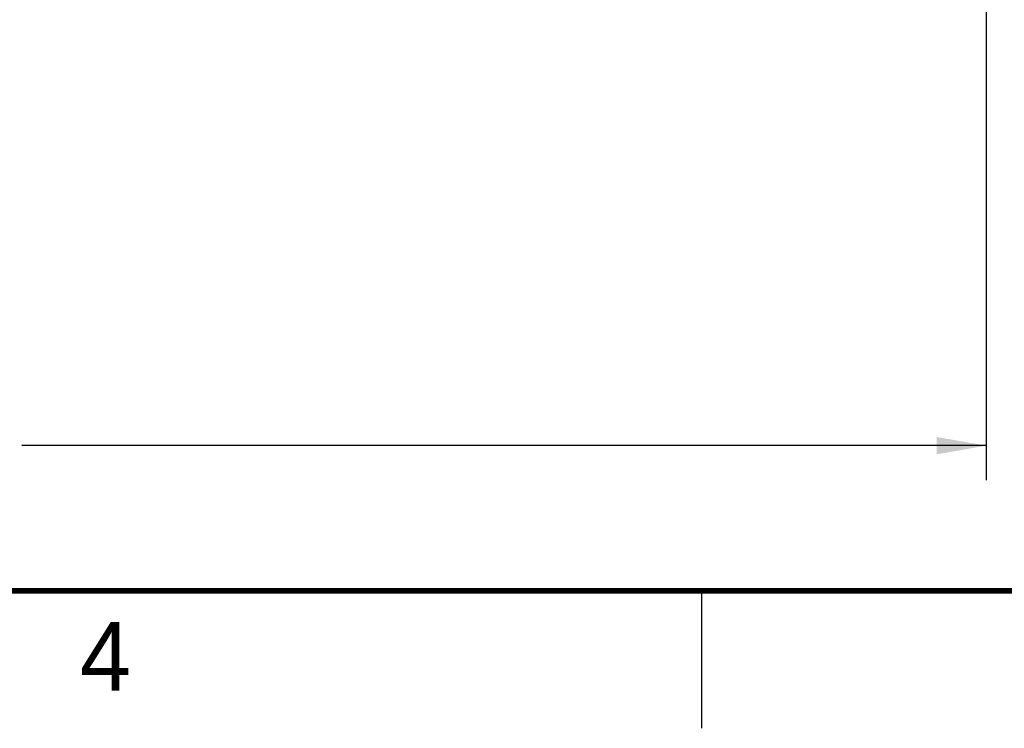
# Model space of a CAD drawing. Header units: inches. Extents: x 0 to 34, y 0 to 22.
# Tile 108 of 127: x 18.8 to 22.3, y 0 to 2.6. Entities that reach past the tile are written whole.
import ezdxf

# ---------------------------------------------------------------- set-up
doc = ezdxf.new("R2010")
doc.units = ezdxf.units.IN
doc.header["$LTSCALE"] = 1.87
doc.header["$MEASUREMENT"] = 0
doc.layers.get('0').update_dxf_attribs({"linetype": 'CONTINUOUS'})
doc.layers.add('DIMENSIONS', color=7, linetype='CONTINUOUS')
doc.styles.get("Standard").update_dxf_attribs({"font": 'txt', "width": 0.8})
doc.styles.add('TEXTSTYLE_2', font='txt')
doc.dimstyles.new('DIMSTYLE_1', dxfattribs={"dimtxt": 0.125, "dimasz": 0.18, "dimexe": 0.125, "dimexo": 0.0625, "dimgap": 0.0625, "dimtad": 0, "dimtih": 1, "dimtoh": 1, "dimlfac": 2, "dimzin": 4, "dimdsep": 46, "dimtxsty": 'STANDARD', "dimblk": '_FILLED', "dimblk1": '_FILLED', "dimblk2": '_FILLED', "dimcen": 0.09, "dimadec": 0, "dimazin": 0, "dimtfac": 1, "dimtofl": 0, "dimtmove": 0, "dimatfit": 3, "dimldrblk": '_FILLED', "dimfxl": 1, "dimtolj": 1, "dimtzin": 4, "dimarcsym": 0})

# ---------------------------------------------------------------- blocks, each defined once
blk = doc.blocks.new('_FILLED')
at = {"color": 0, "linetype": 'BYBLOCK'}
blk.add_solid([(0, 0), (-1, 0.174), (-1, -0.174)], dxfattribs=at)
blk = doc.blocks.new('*D9')
at = {"layer": 'DIMENSIONS', "color": 2, "linetype": 'CONTINUOUS'}
for p, q in [((13.6224, 3.3662), (13.6224, 0.9024)), ((22.2839, 2.9529), (22.2839, 0.9024)), ((13.6224, 1.0274), (17.1282, 1.0274)), ((22.2839, 1.0274), (18.7782, 1.0274))]:
    blk.add_line(p, q, dxfattribs=at)
at = {"layer": 'DIMENSIONS', "color": 2, "linetype": 'CONTINUOUS', "xscale": 0.18, "yscale": 0.18, "zscale": 0.18, "rotation": 180}
blk.add_blockref('_FILLED', (13.6224, 1.0274), dxfattribs=at)
at = {"layer": 'DIMENSIONS', "color": 2, "linetype": 'CONTINUOUS', "xscale": 0.18, "yscale": 0.18, "zscale": 0.18}
blk.add_blockref('_FILLED', (22.2839, 1.0274), dxfattribs=at)
at = {"layer": 'DIMENSIONS', "color": 2, "linetype": 'CONTINUOUS', "insert": (17.9532, 1.0899), "char_height": 0.125, "width": 1.525, "attachment_point": 2, "line_spacing_factor": 0.9}
blk.add_mtext('440.00{\\Ftxt.shx;\\W1.000000;\\H0.125000; }[17.323]', dxfattribs=at)

msp = doc.modelspace()

# ---------------------------------------------------------------- linework, layer by layer
at = {"color": 2, "linetype": 'CONTINUOUS'}
msp.add_line((21.25002, 0), (21.25002, 0.5), dxfattribs=at)
at = {"color": 7, "linetype": 'CONTINUOUS', "const_width": 0.02}
msp.add_lwpolyline([(0.50002, 0.5), (33.50002, 0.5)], dxfattribs=at)

# ---------------------------------------------------------------- texts
at = {"color": 2, "linetype": 'CONTINUOUS', "insert": (18.98838, 0.38692), "char_height": 0.25, "width": 0.25, "attachment_point": 1, "line_spacing_factor": 0.9, "style": 'TEXTSTYLE_2'}
msp.add_mtext('4', dxfattribs=at)

# ---------------------------------------------------------------- dimensions: what is measured, and where the dimension line sits
at = {"layer": 'DIMENSIONS', "color": 2, "linetype": 'CONTINUOUS'}
dim = msp.add_linear_dim(base=(22.28386, 1.02735), p1=(13.62245, 3.42874), p2=(22.28386, 3.01536), dimstyle='DIMSTYLE_1', dxfattribs=at)
dim.commit()
dim.dimension.update_dxf_attribs({"geometry": '*D9', "text_midpoint": (17.95315, 1.02735), "dimtype": 160})

doc.saveas('drawing.dxf')
